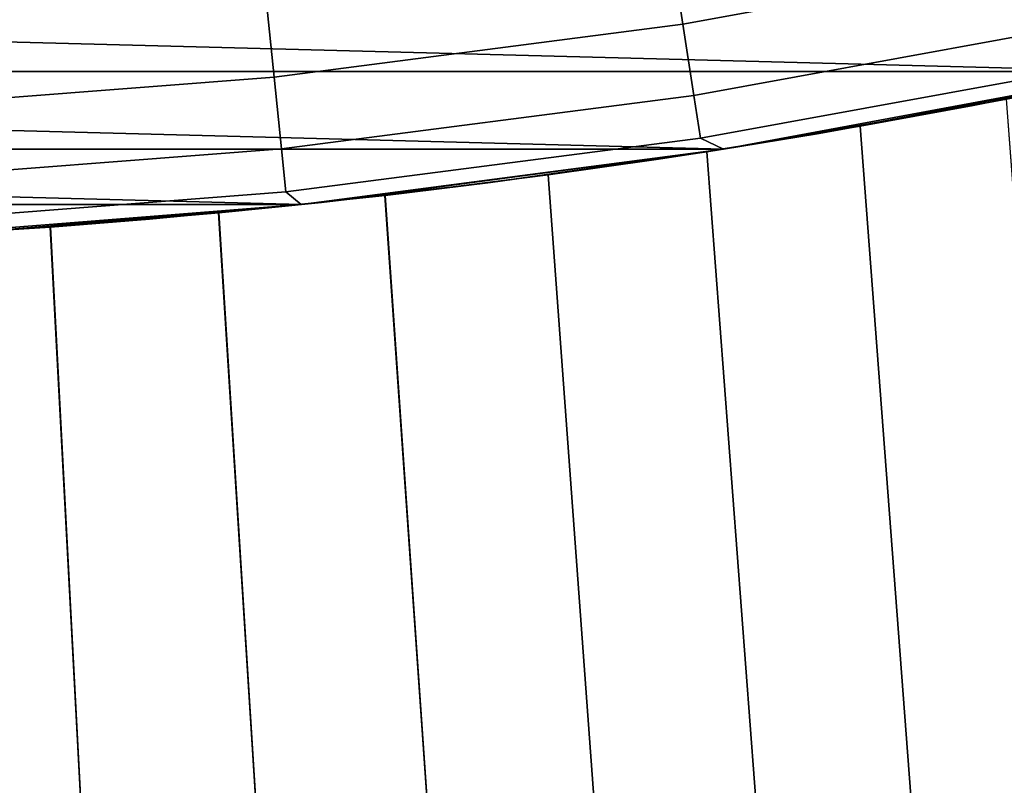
# Model space of a CAD drawing. Header units: metres. Extents: x -28 to 70, y -218 to 27.
# Tile 14 of 246: x 1.08 to 2.96, y -216.57 to -215.11. Entities that reach past the tile are written whole.
import ezdxf

# ---------------------------------------------------------------- set-up
doc = ezdxf.new("R2010")
doc.units = ezdxf.units.M
doc.layers.add('solid_10_261_002_XXX', color=7, linetype='CONTINUOUS')

msp = doc.modelspace()

# ---------------------------------------------------------------- linework, layer by layer
at = {"layer": 'solid_10_261_002_XXX'}
for points in [[(3.080634, -214.791946, 288.429871), (2.317652, -214.930984, 288.429871), (2.347259, -215.121094, 287.052612), (3.119988, -214.98027, 287.052612)], [(2.317652, -214.930984, 288.429871), (1.548524, -215.030563, 288.429871), (1.568306, -215.221939, 287.052612), (2.347259, -215.121094, 287.052612)], [(3.119988, -214.98027, 287.052612), (2.347259, -215.121094, 287.052612), (2.368423, -215.256973, 285.668823), (3.14812, -215.114899, 285.668823)], [(3.222357, -215.211349, 220.899994), (-3.222357, -215.211349, 220.899994), (-4.011802, -215.02179, 220.899994)], [(4.011802, -215.02179, 220.899994), (3.222357, -215.211349, 220.899994), (-4.011802, -215.02179, 220.899994)], [(1.548524, -215.030563, 288.429871), (0.77529, -215.090424, 288.429871), (0.785194, -215.282562, 287.052612), (1.568306, -215.221939, 287.052612)], [(2.347259, -215.121094, 287.052612), (1.568306, -215.221939, 287.052612), (1.582447, -215.358734, 285.668823), (2.368423, -215.256973, 285.668823)], [(3.14812, -215.114899, 285.668823), (2.368423, -215.256973, 285.668823), (2.381112, -215.33844, 284.28064), (3.164985, -215.195602, 284.28064)], [(2.381112, -215.33844, 284.28064), (2.424734, -215.359177, 282.899994), (3.222631, -215.211288, 282.899994), (3.164985, -215.195602, 284.28064)], [(2.424757, -215.359161, 220.899994), (-2.424757, -215.359161, 220.899994), (-3.222357, -215.211349, 220.899994)], [(3.222357, -215.211349, 220.899994), (2.424757, -215.359161, 220.899994), (-3.222357, -215.211349, 220.899994)], [(3.222357, -215.211349, 220.899994), (2.602928, -215.32988, 242.840683), (2.296097, -215.378983, 242.678726), (2.424757, -215.359161, 220.899994)], [(3.222631, -215.211288, 282.899994), (2.424734, -215.359177, 282.899994), (2.900045, -215.276291, 251.776321), (3.185538, -215.219131, 251.573059)], [(3.222357, -215.211349, 220.899994), (2.900048, -215.276291, 243.023682), (2.602928, -215.32988, 242.840683)], [(2.684955, -215.315674, 243.182098), (2.900048, -215.276291, 243.023682), (3.185541, -215.219131, 243.226944), (2.963523, -215.264053, 243.372849)], [(2.685143, -215.315643, 251.617783), (2.963773, -215.264008, 251.426956), (3.185538, -215.219131, 251.573059), (2.900045, -215.276291, 251.776321)], [(3.222357, -215.211349, 220.899994), (3.185541, -215.219131, 243.226944), (2.900048, -215.276291, 243.023682)], [(1.568306, -215.221939, 287.052612), (0.785194, -215.282562, 287.052612), (0.792274, -215.419907, 285.668823), (1.582447, -215.358734, 285.668823)], [(2.368423, -215.256973, 285.668823), (1.582447, -215.358734, 285.668823), (1.590925, -215.44075, 284.28064), (2.381112, -215.33844, 284.28064)], [(3.078307, -216.784988, 243.459946), (2.795964, -216.784988, 243.254807), (2.684955, -215.315674, 243.182098), (2.963523, -215.264053, 243.372849)], [(3.078307, -216.784988, 251.340057), (2.963773, -215.264008, 251.426956), (2.685143, -215.315643, 251.617783), (2.795964, -216.784988, 251.545181)], [(2.392916, -215.364182, 243.009796), (2.602928, -215.32988, 242.840683), (2.900048, -215.276291, 243.023682), (2.684955, -215.315674, 243.182098)], [(2.393026, -215.364151, 251.790131), (2.685143, -215.315643, 251.617783), (2.900045, -215.276291, 251.776321), (2.602926, -215.32988, 251.959305)], [(2.424734, -215.359177, 282.899994), (2.602926, -215.32988, 251.959305), (2.900045, -215.276291, 251.776321)], [(2.090498, -215.408386, 242.858047), (2.296097, -215.378983, 242.678726), (2.602928, -215.32988, 242.840683), (2.392916, -215.364182, 243.009796)], [(2.090622, -215.408356, 251.941895), (2.393026, -215.364151, 251.790131), (2.602926, -215.32988, 251.959305), (2.296095, -215.378998, 252.121277)], [(2.424734, -215.359177, 282.899994), (2.296095, -215.378998, 252.121277), (2.602926, -215.32988, 251.959305)], [(2.795964, -216.784988, 243.254807), (2.5, -216.784988, 243.06987), (2.392916, -215.364182, 243.009796), (2.684955, -215.315674, 243.182098)], [(2.795964, -216.784988, 251.545181), (2.685143, -215.315643, 251.617783), (2.393026, -215.364151, 251.790131), (2.5, -216.784988, 251.730133)], [(1.590925, -215.44075, 284.28064), (1.620191, -215.465088, 282.899994), (2.424734, -215.359177, 282.899994), (2.381112, -215.33844, 284.28064)], [(1.620531, -215.465027, 220.899994), (-1.620531, -215.465027, 220.899994), (-2.424757, -215.359161, 220.899994)], [(2.424757, -215.359161, 220.899994), (1.620531, -215.465027, 220.899994), (-2.424757, -215.359161, 220.899994)], [(1.582447, -215.358734, 285.668823), (0.792274, -215.419907, 285.668823), (0.796518, -215.502243, 284.28064), (1.590925, -215.44075, 284.28064)], [(2.424757, -215.359161, 220.899994), (1.658392, -215.461029, 242.418915), (1.330681, -215.492767, 242.321548), (1.620531, -215.465027, 220.899994)], [(2.424734, -215.359177, 282.899994), (1.620191, -215.465088, 282.899994), (1.980947, -215.422897, 252.261932), (2.296095, -215.378998, 252.121277)], [(2.424757, -215.359161, 220.899994), (1.98095, -215.422897, 242.538071), (1.658392, -215.461029, 242.418915)], [(2.424757, -215.359161, 220.899994), (2.296097, -215.378983, 242.678726), (1.98095, -215.422897, 242.538071)], [(2.5, -216.784988, 243.06987), (2.191856, -216.784988, 242.906036), (2.090498, -215.408386, 242.858047), (2.392916, -215.364182, 243.009796)], [(2.5, -216.784988, 251.730133), (2.393026, -215.364151, 251.790131), (2.090622, -215.408356, 251.941895), (2.191856, -216.784988, 251.893967)], [(1.779622, -215.447495, 242.727417), (1.98095, -215.422897, 242.538071), (2.296097, -215.378983, 242.678726), (2.090498, -215.408386, 242.858047)], [(1.779829, -215.447479, 252.07251), (2.090622, -215.408356, 251.941895), (2.296095, -215.378998, 252.121277), (1.980947, -215.422897, 252.261932)], [(1.462412, -215.48085, 242.618698), (1.658392, -215.461029, 242.418915), (1.98095, -215.422897, 242.538071), (1.779622, -215.447495, 242.727417)], [(1.462785, -215.48082, 252.181198), (1.779829, -215.447479, 252.07251), (1.980947, -215.422897, 252.261932), (1.658389, -215.461029, 252.381073)], [(1.620191, -215.465088, 282.899994), (1.658389, -215.461029, 252.381073), (1.980947, -215.422897, 252.261932)], [(2.191856, -216.784988, 242.906036), (1.873033, -216.784988, 242.764084), (1.779622, -215.447495, 242.727417), (2.090498, -215.408386, 242.858047)], [(2.191856, -216.784988, 251.893967), (2.090622, -215.408356, 251.941895), (1.779829, -215.447479, 252.07251), (1.873033, -216.784988, 252.035919)], [(0.796518, -215.502243, 284.28064), (0.811207, -215.528763, 282.899994), (1.620191, -215.465088, 282.899994), (1.590925, -215.44075, 284.28064)], [(1.141655, -215.507904, 242.532028), (1.330681, -215.492767, 242.321548), (1.658392, -215.461029, 242.418915), (1.462412, -215.48085, 242.618698)], [(1.142094, -215.507874, 252.267868), (1.462785, -215.48082, 252.181198), (1.658389, -215.461029, 252.381073), (1.330678, -215.492767, 252.478455)], [(1.620191, -215.465088, 282.899994), (1.330678, -215.492767, 252.478455), (1.658389, -215.461029, 252.381073)], [(1.873033, -216.784988, 242.764084), (1.545085, -216.784988, 242.644714), (1.462412, -215.48085, 242.618698), (1.779622, -215.447495, 242.727417)], [(1.873033, -216.784988, 252.035919), (1.779829, -215.447479, 252.07251), (1.462785, -215.48082, 252.181198), (1.545085, -216.784988, 252.155289)], [(1.620531, -215.465027, 220.899994), (0.810781, -215.528763, 220.899994), (-1.620531, -215.465027, 220.899994)], [(1.620531, -215.465027, 220.899994), (0.999292, -215.517761, 242.245956), (0.665719, -215.53569, 242.192215), (0.810781, -215.528763, 220.899994)], [(1.620191, -215.465088, 282.899994), (0.811207, -215.528763, 282.899994), (0.999289, -215.517761, 252.554047), (1.330678, -215.492767, 252.478455)], [(1.620531, -215.465027, 220.899994), (1.330681, -215.492767, 242.321548), (0.999292, -215.517761, 242.245956)], [(1.545085, -216.784988, 242.644714), (1.20961, -216.784988, 242.548523), (1.141655, -215.507904, 242.532028), (1.462412, -215.48085, 242.618698)], [(1.545085, -216.784988, 252.155289), (1.462785, -215.48082, 252.181198), (1.142094, -215.507874, 252.267868), (1.20961, -216.784988, 252.25148)], [(0.817768, -215.528412, 242.467331), (0.999292, -215.517761, 242.245956), (1.330681, -215.492767, 242.321548), (1.141655, -215.507904, 242.532028)], [(0.818155, -215.528397, 252.332611), (1.142094, -215.507874, 252.267868), (1.330678, -215.492767, 252.478455), (0.999289, -215.517761, 252.554047)], [(1.20961, -216.784988, 242.548523), (0.868241, -216.784988, 242.475967), (0.817768, -215.528412, 242.467331), (1.141655, -215.507904, 242.532028)], [(1.20961, -216.784988, 252.25148), (1.142094, -215.507874, 252.267868), (0.818155, -215.528397, 252.332611), (0.868241, -216.784988, 252.324036)]]:
    msp.add_3dface(points, dxfattribs=at)

doc.saveas('drawing.dxf')
